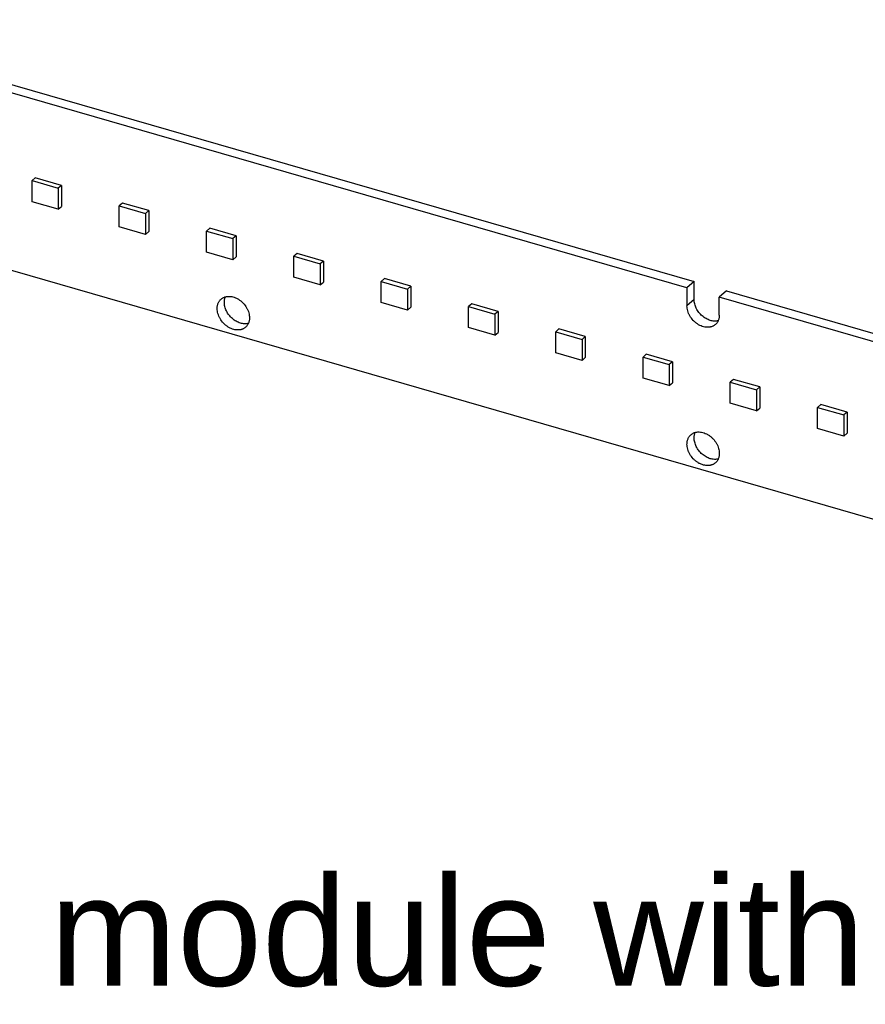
# Model space of a CAD drawing. Header units: millimetres. Extents: x 0 to 210, y 0 to 297.
# Tile 23 of 49: x 61 to 78, y 220 to 238. Entities that reach past the tile are written whole.
import ezdxf

# ---------------------------------------------------------------- set-up
doc = ezdxf.new("R2010")
doc.units = ezdxf.units.MM
doc.header["$LTSCALE"] = 19.36
doc.layers.get('0').update_dxf_attribs({"linetype": 'CONTINUOUS'})
doc.layers.add('Z_NOTICE', color=7, linetype='CONTINUOUS')
doc.styles.add('TEXTSTYLE_3', font='helveticaneueltw1g-ltcn.otf')

msp = doc.modelspace()

# ---------------------------------------------------------------- linework, layer by layer
at = {"color": 7, "linetype": 'Continuous'}
for p, q in [((56.9475, 238.4397), (74.3683, 233.4107)), ((74.2308, 233.2917), (56.81, 238.3206)), ((54.8398, 235.4831), (134.6553, 212.4424)), ((61.7169, 235.4031), (61.6544, 235.3489)), ((62.2221, 235.2572), (61.7169, 235.4031)), ((61.6544, 234.9448), (61.6544, 235.3489)), ((61.6544, 235.3489), (62.1596, 235.2031)), ((62.2221, 235.2572), (62.1596, 235.2031)), ((62.2221, 235.2572), (62.2221, 234.8531)), ((62.1596, 235.2031), (62.1596, 234.799)), ((62.1596, 234.799), (61.6544, 234.9448)), ((62.1596, 234.799), (62.2221, 234.8531)), ((63.3929, 234.9192), (63.3304, 234.8651)), ((63.3304, 234.461), (63.3304, 234.8651)), ((63.3304, 234.8651), (63.8356, 234.7193)), ((63.8981, 234.7734), (63.3929, 234.9192)), ((63.8981, 234.7734), (63.8356, 234.7193)), ((63.8356, 234.7193), (63.8356, 234.3152)), ((63.8981, 234.7734), (63.8981, 234.3693)), ((63.8356, 234.3152), (63.3304, 234.461)), ((63.8356, 234.3152), (63.8981, 234.3693)), ((65.0689, 234.4354), (65.0064, 234.3813)), ((65.0064, 233.9772), (65.0064, 234.3813)), ((65.0064, 234.3813), (65.5115, 234.2355)), ((65.574, 234.2896), (65.0689, 234.4354)), ((65.574, 234.2896), (65.5115, 234.2355)), ((65.574, 234.2896), (65.574, 233.8855)), ((65.5115, 234.2355), (65.5115, 233.8314)), ((65.5115, 233.8314), (65.0064, 233.9772)), ((66.7449, 233.9516), (66.6824, 233.8975)), ((66.6824, 233.4934), (66.6824, 233.8975)), ((66.6824, 233.8975), (67.1875, 233.7517)), ((67.25, 233.8058), (66.7449, 233.9516)), ((65.5115, 233.8314), (65.574, 233.8855)), ((67.25, 233.8058), (67.1875, 233.7517)), ((67.1875, 233.7517), (67.1875, 233.3475)), ((67.25, 233.8058), (67.25, 233.4017)), ((67.1875, 233.3475), (66.6824, 233.4934)), ((67.1875, 233.3475), (67.25, 233.4017)), ((68.4208, 233.4678), (68.3583, 233.4137)), ((68.3583, 233.0096), (68.3583, 233.4137)), ((68.3583, 233.4137), (68.8635, 233.2679)), ((68.926, 233.322), (68.4208, 233.4678)), ((68.926, 233.322), (68.8635, 233.2679)), ((68.926, 233.322), (68.926, 232.9179)), ((74.3683, 233.4107), (74.2308, 233.2917)), ((74.3683, 233.0643), (74.3683, 233.4107)), ((68.8635, 233.2679), (68.8635, 232.8637)), ((74.2308, 233.2917), (74.2308, 232.9453)), ((74.9889, 233.2316), (74.8514, 233.1125)), ((74.9889, 233.2316), (92.4098, 228.2026)), ((68.8635, 232.8637), (68.3583, 233.0096)), ((70.0968, 232.984), (70.0343, 232.9299)), ((70.602, 232.8382), (70.0968, 232.984)), ((74.8514, 232.7661), (74.8514, 233.1125)), ((92.2723, 228.0835), (74.8514, 233.1125)), ((68.8635, 232.8637), (68.926, 232.9179)), ((70.0343, 232.5257), (70.0343, 232.9299)), ((70.0343, 232.9299), (70.5395, 232.784)), ((70.602, 232.8382), (70.5395, 232.784)), ((70.5395, 232.784), (70.5395, 232.3799)), ((70.602, 232.8382), (70.602, 232.434)), ((70.5395, 232.3799), (70.0343, 232.5257)), ((70.5395, 232.3799), (70.602, 232.434)), ((71.7728, 232.5002), (71.7103, 232.4461)), ((71.7103, 232.0419), (71.7103, 232.4461)), ((71.7103, 232.4461), (72.2154, 232.3002)), ((72.2779, 232.3544), (71.7728, 232.5002)), ((72.2779, 232.3544), (72.2154, 232.3002)), ((72.2154, 232.3002), (72.2154, 231.8961)), ((72.2779, 232.3544), (72.2779, 231.9502)), ((72.2154, 231.8961), (71.7103, 232.0419)), ((73.4488, 232.0164), (73.3863, 231.9622)), ((73.9539, 231.8705), (73.4488, 232.0164)), ((72.2154, 231.8961), (72.2779, 231.9502)), ((73.3863, 231.5581), (73.3863, 231.9622)), ((73.3863, 231.9622), (73.8914, 231.8164)), ((73.9539, 231.8705), (73.8914, 231.8164)), ((73.8914, 231.8164), (73.8914, 231.4123)), ((73.9539, 231.8705), (73.9539, 231.4664)), ((73.8914, 231.4123), (73.3863, 231.5581)), ((73.8914, 231.4123), (73.9539, 231.4664)), ((75.1247, 231.5326), (75.0622, 231.4784)), ((75.0622, 231.0743), (75.0622, 231.4784)), ((75.0622, 231.4784), (75.5674, 231.3326)), ((75.6299, 231.3867), (75.1247, 231.5326)), ((75.6299, 231.3867), (75.5674, 231.3326)), ((75.5674, 231.3326), (75.5674, 230.9285)), ((75.6299, 231.3867), (75.6299, 230.9826)), ((75.5674, 230.9285), (75.0622, 231.0743)), ((75.5674, 230.9285), (75.6299, 230.9826)), ((76.8007, 231.0487), (76.7382, 230.9946)), ((76.7382, 230.5905), (76.7382, 230.9946)), ((76.7382, 230.9946), (77.2434, 230.8488)), ((77.3059, 230.9029), (76.8007, 231.0487)), ((77.3059, 230.9029), (77.2434, 230.8488)), ((77.3059, 230.9029), (77.3059, 230.4988)), ((77.2434, 230.8488), (77.2434, 230.4447)), ((77.2434, 230.4447), (76.7382, 230.5905)), ((77.2434, 230.4447), (77.3059, 230.4988))]:
    msp.add_line(p, q, dxfattribs=at)
at = {"color": 9, "linetype": 'Continuous'}
msp.add_line((74.3683, 233.0643), (74.2308, 232.9453), dxfattribs=at)
at = {"color": 7, "linetype": 'Continuous'}
for points, knots in [([(65.2101, 232.8936), (65.2101, 232.9027), (65.2109, 232.9207), (65.2145, 232.9471), (65.2206, 232.9724), (65.2291, 232.9964), (65.24, 233.0188), (65.253, 233.0396), (65.2683, 233.0584), (65.2798, 233.0697), (65.2858, 233.0749)], [0, 0, 0, 0, 0.1348346, 0.2662136, 0.3943136, 0.5194326, 0.6419885, 0.7625097, 0.8816172, 1, 1, 1, 1]), ([(65.2858, 233.0749), (65.2909, 233.0794), (65.3017, 233.0878), (65.3191, 233.0987), (65.3376, 233.108), (65.3572, 233.1155), (65.3778, 233.1212), (65.4065, 233.1264), (65.4443, 233.1281), (65.4908, 233.1227), (65.5379, 233.11), (65.5846, 233.0903), (65.6297, 233.0642), (65.6724, 233.0321), (65.7245, 232.9825), (65.7679, 232.9244), (65.7999, 232.8609), (65.8174, 232.8121), (65.8282, 232.7632), (65.8307, 232.7305), (65.8307, 232.7145)], [0, 0, 0, 0, 0.0259293, 0.0519738, 0.0782445, 0.1048444, 0.1318654, 0.1593859, 0.2161102, 0.2753821, 0.3372535, 0.4015469, 0.4678937, 0.5357787, 0.6045838, 0.7420087, 0.8094983, 0.8752844, 0.9388904, 1, 1, 1, 1]), ([(65.3476, 233.0127), (65.3476, 233.0221), (65.3484, 233.0407), (65.3523, 233.0679), (65.3588, 233.0939), (65.3649, 233.1105), (65.3684, 233.1185)], [0, 0, 0, 0, 0.2598677, 0.512864, 0.7593636, 1, 1, 1, 1]), ([(65.8099, 232.6087), (65.798, 232.6054), (65.7731, 232.6008), (65.7346, 232.5994), (65.6948, 232.6035), (65.6402, 232.6163), (65.5867, 232.6396), (65.5366, 232.6716), (65.5005, 232.7001), (65.4671, 232.7323), (65.427, 232.7794), (65.3942, 232.8317), (65.3703, 232.8872), (65.3573, 232.9292), (65.3494, 232.9711), (65.3476, 232.999), (65.3476, 233.0127)], [0, 0, 0, 0, 0.0535092, 0.1089401, 0.1665017, 0.2262453, 0.3515817, 0.4168326, 0.4832326, 0.5503268, 0.6176276, 0.7507098, 0.8157251, 0.879131, 0.9406223, 1, 1, 1, 1]), ([(74.7757, 232.5848), (74.7706, 232.5804), (74.7598, 232.572), (74.7424, 232.561), (74.7239, 232.5518), (74.7043, 232.5443), (74.6837, 232.5386), (74.655, 232.5334), (74.6172, 232.5316), (74.5707, 232.5371), (74.5236, 232.5497), (74.4769, 232.5694), (74.4318, 232.5956), (74.3892, 232.6276), (74.337, 232.6773), (74.2936, 232.7354), (74.2616, 232.7989), (74.2441, 232.8476), (74.2333, 232.8965), (74.2308, 232.9292), (74.2308, 232.9453)], [0, 0, 0, 0, 0.0259293, 0.0519738, 0.0782445, 0.1048444, 0.1318655, 0.1593859, 0.2161103, 0.2753821, 0.3372536, 0.4015469, 0.4678938, 0.5357788, 0.6045839, 0.7420088, 0.8094985, 0.8752846, 0.9388906, 1, 1, 1, 1]), ([(74.8306, 232.6603), (74.8187, 232.6571), (74.7939, 232.6524), (74.7553, 232.651), (74.7155, 232.6551), (74.6609, 232.6679), (74.6074, 232.6913), (74.5573, 232.7232), (74.5213, 232.7517), (74.4879, 232.784), (74.4478, 232.831), (74.415, 232.8833), (74.3911, 232.9388), (74.3781, 232.9808), (74.3702, 233.0227), (74.3683, 233.0506), (74.3683, 233.0643)], [0, 0, 0, 0, 0.0535092, 0.1089401, 0.1665017, 0.2262453, 0.3515817, 0.4168325, 0.4832325, 0.5503267, 0.6176274, 0.7507096, 0.8157249, 0.8791308, 0.9406221, 1, 1, 1, 1]), ([(65.755, 232.5332), (65.7498, 232.5287), (65.7391, 232.5203), (65.7217, 232.5094), (65.7031, 232.5001), (65.6835, 232.4926), (65.663, 232.4869), (65.6343, 232.4817), (65.5965, 232.48), (65.55, 232.4854), (65.5029, 232.4981), (65.4562, 232.5178), (65.4111, 232.5439), (65.3684, 232.576), (65.3163, 232.6256), (65.2729, 232.6837), (65.2409, 232.7472), (65.2234, 232.7959), (65.2126, 232.8449), (65.2101, 232.8776), (65.2101, 232.8936)], [0, 0, 0, 0, 0.0259293, 0.0519738, 0.0782445, 0.1048444, 0.1318654, 0.1593859, 0.2161102, 0.2753821, 0.3372535, 0.4015469, 0.4678937, 0.5357787, 0.6045838, 0.7420087, 0.8094983, 0.8752844, 0.9388904, 1, 1, 1, 1]), ([(74.8514, 232.7661), (74.8514, 232.757), (74.8506, 232.739), (74.847, 232.7126), (74.8409, 232.6873), (74.8324, 232.6633), (74.8215, 232.6409), (74.8085, 232.6202), (74.7933, 232.6013), (74.7817, 232.5901), (74.7757, 232.5848)], [0, 0, 0, 0, 0.1348346, 0.2662136, 0.3943136, 0.5194326, 0.6419885, 0.7625097, 0.8816172, 1, 1, 1, 1]), ([(65.8307, 232.7145), (65.8307, 232.7054), (65.8299, 232.6874), (65.8262, 232.6609), (65.8201, 232.6357), (65.8116, 232.6117), (65.8008, 232.5892), (65.7877, 232.5685), (65.7725, 232.5497), (65.761, 232.5384), (65.755, 232.5332)], [0, 0, 0, 0, 0.1348346, 0.2662136, 0.3943136, 0.5194326, 0.6419885, 0.7625097, 0.8816172, 1, 1, 1, 1]), ([(74.3065, 230.4708), (74.3117, 230.4753), (74.3224, 230.4837), (74.3398, 230.4947), (74.3584, 230.5039), (74.378, 230.5114), (74.3985, 230.5171), (74.4273, 230.5223), (74.465, 230.524), (74.5115, 230.5186), (74.5586, 230.5059), (74.6053, 230.4863), (74.6504, 230.4601), (74.6931, 230.428), (74.7453, 230.3784), (74.7886, 230.3203), (74.8206, 230.2568), (74.8381, 230.2081), (74.8489, 230.1592), (74.8514, 230.1264), (74.8514, 230.1104)], [0, 0, 0, 0, 0.0259293, 0.0519738, 0.0782445, 0.1048444, 0.1318654, 0.1593859, 0.2161102, 0.2753821, 0.3372535, 0.4015469, 0.4678937, 0.5357787, 0.6045838, 0.7420087, 0.8094983, 0.8752844, 0.9388904, 1, 1, 1, 1]), ([(74.3683, 230.4086), (74.3683, 230.418), (74.3691, 230.4366), (74.3731, 230.4638), (74.3796, 230.4898), (74.3857, 230.5064), (74.3891, 230.5144)], [0, 0, 0, 0, 0.2598677, 0.512864, 0.7593636, 1, 1, 1, 1]), ([(74.2308, 230.2896), (74.2308, 230.2987), (74.2316, 230.3167), (74.2353, 230.3431), (74.2414, 230.3684), (74.2499, 230.3923), (74.2607, 230.4148), (74.2738, 230.4355), (74.289, 230.4544), (74.3005, 230.4656), (74.3065, 230.4708)], [0, 0, 0, 0, 0.1348346, 0.2662136, 0.3943136, 0.5194326, 0.6419885, 0.7625097, 0.8816172, 1, 1, 1, 1]), ([(74.8306, 230.0046), (74.8187, 230.0014), (74.7939, 229.9967), (74.7553, 229.9953), (74.7155, 229.9994), (74.6609, 230.0122), (74.6074, 230.0356), (74.5573, 230.0675), (74.5213, 230.096), (74.4879, 230.1283), (74.4478, 230.1753), (74.415, 230.2276), (74.3911, 230.2831), (74.3781, 230.3251), (74.3702, 230.367), (74.3683, 230.3949), (74.3683, 230.4086)], [0, 0, 0, 0, 0.0535092, 0.1089401, 0.1665017, 0.2262453, 0.3515817, 0.4168326, 0.4832326, 0.5503268, 0.6176276, 0.7507098, 0.8157251, 0.879131, 0.9406223, 1, 1, 1, 1]), ([(74.7757, 229.9291), (74.7706, 229.9247), (74.7598, 229.9163), (74.7424, 229.9053), (74.7239, 229.8961), (74.7043, 229.8886), (74.6837, 229.8829), (74.655, 229.8777), (74.6172, 229.8759), (74.5707, 229.8813), (74.5236, 229.894), (74.4769, 229.9137), (74.4318, 229.9399), (74.3892, 229.9719), (74.337, 230.0216), (74.2936, 230.0797), (74.2616, 230.1432), (74.2441, 230.1919), (74.2333, 230.2408), (74.2308, 230.2735), (74.2308, 230.2896)], [0, 0, 0, 0, 0.0259293, 0.0519738, 0.0782445, 0.1048444, 0.1318654, 0.1593859, 0.2161102, 0.2753821, 0.3372535, 0.4015469, 0.4678937, 0.5357787, 0.6045838, 0.7420087, 0.8094983, 0.8752844, 0.9388904, 1, 1, 1, 1]), ([(74.8514, 230.1104), (74.8514, 230.1013), (74.8506, 230.0833), (74.847, 230.0569), (74.8409, 230.0316), (74.8324, 230.0076), (74.8215, 229.9852), (74.8085, 229.9644), (74.7933, 229.9456), (74.7817, 229.9344), (74.7757, 229.9291)], [0, 0, 0, 0, 0.1348346, 0.2662136, 0.3943136, 0.5194326, 0.6419885, 0.7625097, 0.8816172, 1, 1, 1, 1])]:
    msp.add_open_spline(points, degree=3, knots=knots, dxfattribs=at)

# ---------------------------------------------------------------- texts
at = {"layer": 'Z_NOTICE', "color": 5, "linetype": 'Continuous', "style": 'TEXTSTYLE_3'}
msp.add_text(' module with frontside terminal', height=2.1, dxfattribs=at).set_placement((61.1818, 219.8876))

doc.saveas('drawing.dxf')
